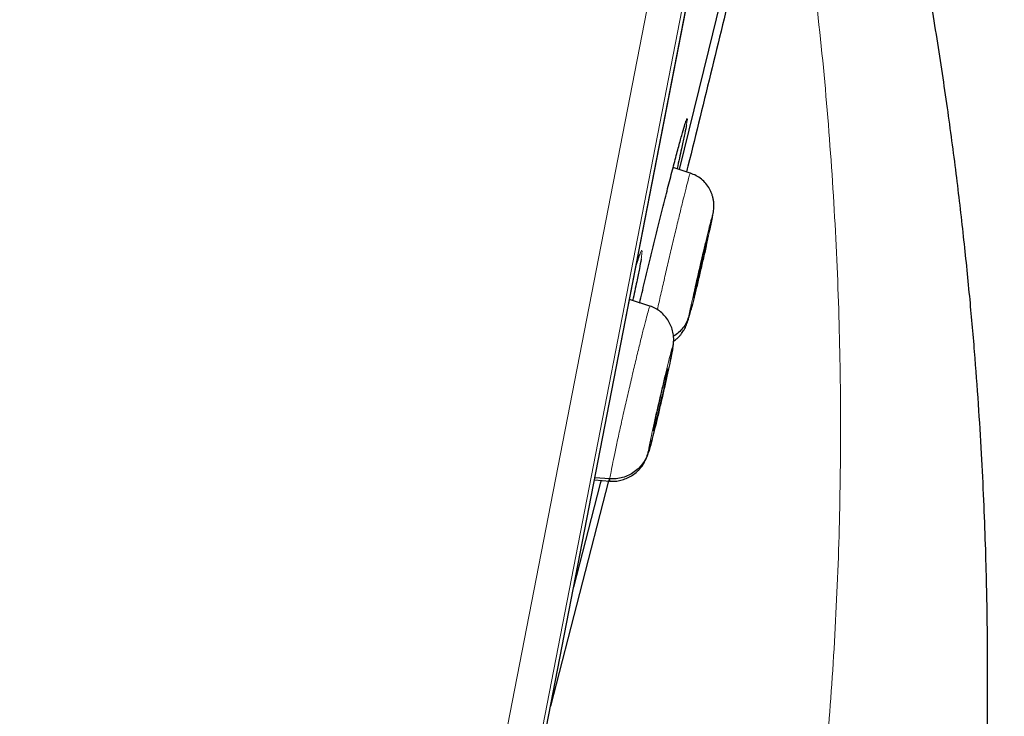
# Model space of a CAD drawing. Header units: millimetres. Extents: x 8 to 2230, y 12 to 2204.
# Tile 153 of 162: x 1616 to 1630, y 1835 to 1845. Entities that reach past the tile are written whole.
import ezdxf

# ---------------------------------------------------------------- set-up
doc = ezdxf.new("R2010")
doc.units = ezdxf.units.MM

msp = doc.modelspace()

# ---------------------------------------------------------------- linework, layer by layer
at = {"color": 252, "linetype": 'Continuous', "lineweight": 0}
for p, q in [((1621.121, 1826.523), (1639.053, 1918.778)), ((1639.446, 1918.228), (1621.69, 1826.885)), ((1621.884, 1827.603), (1639.356, 1917.491))]:
    msp.add_line(p, q, dxfattribs=at)
at = {"color": 7, "linetype": 'Continuous', "lineweight": 30}
for p, q in [((1621.891, 1827.637), (1639.35, 1917.456)), ((1625.335, 1842.709), (1625.091, 1842.789)), ((1625.58, 1841.794), (1625.575, 1841.796)), ((1625.584, 1841.819), (1625.58, 1841.794)), ((1624.568, 1841.408), (1624.57, 1841.414)), ((1624.762, 1840.822), (1624.473, 1840.916)), ((1624.761, 1840.816), (1624.764, 1840.822)), ((1625.086, 1840.231), (1625.091, 1840.268)), ((1625.015, 1839.93), (1625.01, 1839.931)), ((1625.016, 1839.941), (1625.015, 1839.93)), ((1624.177, 1838.345), (1623.352, 1835.149)), ((1623.976, 1838.359), (1624.193, 1838.344)), ((1624.193, 1838.374), (1623.982, 1838.39)), ((1624.184, 1838.375), (1624.179, 1838.353)), ((1624.195, 1838.35), (1624.191, 1838.344))]:
    msp.add_line(p, q, dxfattribs=at)
at = {"color": 7, "linetype": 'Continuous', "lineweight": 30, "flags": 128}
for points in [[(1625.867, 1845.579), (1625.593, 1844.454), (1625.177, 1842.761)], [(1624.069, 1838.352), (1624.058, 1838.309), (1623.68, 1836.837)]]:
    msp.add_lwpolyline(points, dxfattribs=at)
at = {"color": 252, "linetype": 'Continuous', "lineweight": 0}
for points, knots in [([(1628.862, 1920.944), (1628.858, 1920.921), (1628.849, 1920.877), (1628.779, 1920.516), (1628.667, 1919.941), (1628.511, 1919.136), (1628.311, 1918.108), (1628.069, 1916.862), (1627.785, 1915.405), (1627.462, 1913.743), (1627.101, 1911.885), (1626.704, 1909.841), (1626.272, 1907.62), (1625.808, 1905.234), (1625.315, 1902.694), (1624.794, 1900.014), (1624.248, 1897.207), (1623.68, 1894.286), (1623.094, 1891.267), (1622.49, 1888.165), (1621.874, 1884.995), (1621.248, 1881.773), (1620.615, 1878.515), (1619.978, 1875.238), (1619.34, 1871.957), (1618.705, 1868.691), (1618.076, 1865.454), (1617.456, 1862.263), (1616.847, 1859.134), (1616.254, 1856.083), (1615.679, 1853.124), (1615.125, 1850.274), (1614.595, 1847.546), (1614.091, 1844.953), (1613.616, 1842.51), (1613.172, 1840.227), (1612.762, 1838.117), (1612.388, 1836.19), (1612.05, 1834.455), (1611.753, 1832.925), (1611.493, 1831.589), (1611.356, 1830.881), (1611.287, 1830.527)], [0, 0, 0, 0, 0.025, 0.05, 0.075, 0.1, 0.125, 0.15, 0.175, 0.2, 0.225, 0.25, 0.275, 0.3, 0.325, 0.35, 0.375, 0.4, 0.425, 0.45, 0.475, 0.5, 0.525, 0.55, 0.575, 0.6, 0.625, 0.65, 0.675, 0.7, 0.725, 0.75, 0.775, 0.8, 0.825, 0.85, 0.875, 0.9, 0.925, 0.95, 0.975, 1, 1, 1, 1]), ([(1609.83, 1831.417), (1609.868, 1831.613), (1609.945, 1832.007), (1610.076, 1832.68), (1610.218, 1833.411), (1610.373, 1834.207), (1610.539, 1835.059), (1610.715, 1835.965), (1610.9, 1836.922), (1611.097, 1837.935), (1611.306, 1839.009), (1611.526, 1840.144), (1611.758, 1841.339), (1612.001, 1842.585), (1612.252, 1843.88), (1612.512, 1845.215), (1612.778, 1846.586), (1613.051, 1847.991), (1613.332, 1849.435), (1613.622, 1850.925), (1613.92, 1852.461), (1614.227, 1854.039), (1614.54, 1855.65), (1614.859, 1857.291), (1615.182, 1858.95), (1615.507, 1860.623), (1615.834, 1862.307), (1616.166, 1864.011), (1616.502, 1865.742), (1616.843, 1867.498), (1617.189, 1869.276), (1617.536, 1871.062), (1617.884, 1872.854), (1618.231, 1874.637), (1618.575, 1876.409), (1618.917, 1878.166), (1619.257, 1879.916), (1619.597, 1881.667), (1619.937, 1883.415), (1620.276, 1885.159), (1620.612, 1886.884), (1620.943, 1888.589), (1621.268, 1890.262), (1621.587, 1891.9), (1621.898, 1893.502), (1622.204, 1895.076), (1622.506, 1896.629), (1622.803, 1898.158), (1623.095, 1899.66), (1623.379, 1901.122), (1623.656, 1902.543), (1623.922, 1903.912), (1624.177, 1905.227), (1624.422, 1906.488), (1624.658, 1907.701), (1624.886, 1908.871), (1625.104, 1909.996), (1625.313, 1911.072), (1625.512, 1912.092), (1625.698, 1913.053), (1625.872, 1913.948), (1626.033, 1914.776), (1626.182, 1915.539), (1626.318, 1916.24), (1626.442, 1916.881), (1626.555, 1917.459), (1626.655, 1917.972), (1626.741, 1918.419), (1626.815, 1918.797), (1626.875, 1919.105), (1626.921, 1919.343), (1626.954, 1919.512), (1626.975, 1919.618), (1626.977, 1919.632), (1626.978, 1919.638)], [0, 0, 0, 0, 0.013945, 0.02789, 0.041835, 0.055781, 0.069728, 0.083426, 0.097126, 0.110826, 0.124528, 0.138481, 0.152437, 0.166395, 0.180356, 0.194319, 0.208035, 0.221754, 0.235476, 0.249202, 0.263181, 0.277165, 0.291153, 0.305146, 0.319147, 0.332905, 0.346672, 0.360448, 0.374234, 0.388281, 0.402337, 0.416398, 0.430461, 0.444524, 0.458331, 0.472132, 0.485923, 0.499702, 0.513718, 0.527724, 0.541722, 0.555714, 0.569704, 0.583443, 0.597184, 0.610928, 0.624677, 0.638684, 0.652696, 0.666713, 0.680732, 0.694752, 0.708523, 0.722296, 0.73607, 0.749845, 0.763872, 0.777899, 0.791927, 0.805955, 0.819984, 0.833763, 0.847543, 0.861323, 0.875104, 0.88909, 0.903078, 0.917066, 0.931055, 0.945045, 0.958784, 0.972523, 0.986262, 1, 1, 1, 1]), ([(1626.963, 1846.426), (1627.032, 1845.888), (1627.17, 1844.814), (1627.316, 1843.199), (1627.416, 1841.585), (1627.467, 1839.975), (1627.469, 1838.367), (1627.423, 1836.763), (1627.331, 1835.208), (1627.198, 1833.703), (1627.028, 1832.248), (1626.819, 1830.801), (1626.57, 1829.364), (1626.283, 1827.936), (1626.059, 1826.993), (1625.948, 1826.521)], [0, 0, 0, 0, 0.080764, 0.161424, 0.241856, 0.322077, 0.402157, 0.482161, 0.562137, 0.635392, 0.708543, 0.781568, 0.854507, 0.92733, 1, 1, 1, 1]), ([(1625.274, 1843.444), (1625.277, 1843.453), (1625.288, 1843.488), (1625.294, 1843.493), (1625.294, 1843.467), (1625.283, 1843.41), (1625.279, 1843.385)], [0, 0, 0, 0, 0.114625, 0.431729, 0.74842, 1, 1, 1, 1]), ([(1624.868, 1840.774), (1624.884, 1840.844), (1624.915, 1840.983), (1624.969, 1841.218), (1625.025, 1841.461), (1625.082, 1841.705), (1625.138, 1841.938), (1625.19, 1842.155), (1625.237, 1842.346), (1625.276, 1842.503), (1625.307, 1842.621), (1625.326, 1842.688), (1625.336, 1842.717), (1625.335, 1842.709), (1625.335, 1842.708)], [0, 0, 0, 0, 0.090383, 0.180977, 0.271496, 0.361966, 0.452556, 0.543145, 0.633616, 0.724134, 0.814728, 0.905335, 0.995973, 1, 1, 1, 1]), ([(1625.315, 1840.687), (1625.321, 1840.717), (1625.333, 1840.776), (1625.364, 1840.918), (1625.402, 1841.089), (1625.446, 1841.28), (1625.492, 1841.479), (1625.538, 1841.671), (1625.579, 1841.844), (1625.614, 1841.985), (1625.64, 1842.085), (1625.655, 1842.137), (1625.659, 1842.141), (1625.652, 1842.101), (1625.648, 1842.081)], [0, 0, 0, 0, 0.083333, 0.166663, 0.249997, 0.333332, 0.416664, 0.499997, 0.583327, 0.666661, 0.749995, 0.83333, 0.916664, 1, 1, 1, 1]), ([(1625.648, 1842.081), (1625.642, 1842.051), (1625.63, 1841.992), (1625.601, 1841.857), (1625.576, 1841.747), (1625.564, 1841.695)], [0, 0, 0, 0, 0.3461195, 0.6922297, 1, 1, 1, 1]), ([(1624.57, 1841.414), (1624.574, 1841.428), (1624.589, 1841.474), (1624.612, 1841.543), (1624.636, 1841.605), (1624.65, 1841.621), (1624.652, 1841.587), (1624.642, 1841.521), (1624.637, 1841.488)], [0, 0, 0, 0, 0.057198, 0.192072, 0.394229, 0.596384, 0.798193, 1, 1, 1, 1]), ([(1624.193, 1838.374), (1624.196, 1838.397), (1624.204, 1838.443), (1624.228, 1838.569), (1624.262, 1838.731), (1624.304, 1838.925), (1624.352, 1839.145), (1624.405, 1839.382), (1624.461, 1839.626), (1624.518, 1839.868), (1624.573, 1840.1), (1624.624, 1840.312), (1624.67, 1840.496), (1624.709, 1840.645), (1624.738, 1840.751), (1624.756, 1840.81), (1624.759, 1840.814), (1624.761, 1840.816)], [0, 0, 0, 0, 0.0691226, 0.1381513, 0.2072099, 0.2762435, 0.3452683, 0.4142343, 0.4831629, 0.5521831, 0.621205, 0.6901368, 0.7591037, 0.8281282, 0.8971619, 0.9662193, 1, 1, 1, 1]), ([(1625.343, 1840.766), (1625.336, 1840.739), (1625.32, 1840.676), (1625.307, 1840.632), (1625.303, 1840.627), (1625.311, 1840.667), (1625.315, 1840.687)], [0, 0, 0, 0, 0.2011277, 0.4674171, 0.7337082, 1, 1, 1, 1]), ([(1624.74, 1838.766), (1624.744, 1838.785), (1624.75, 1838.825), (1624.774, 1838.944), (1624.807, 1839.097), (1624.847, 1839.279), (1624.892, 1839.475), (1624.938, 1839.673), (1624.982, 1839.858), (1625.022, 1840.019), (1625.054, 1840.145), (1625.077, 1840.226), (1625.089, 1840.261), (1625.087, 1840.241), (1625.086, 1840.231)], [0, 0, 0, 0, 0.083335, 0.16667, 0.250005, 0.333341, 0.416668, 0.500001, 0.583332, 0.666663, 0.749997, 0.833331, 0.916665, 1, 1, 1, 1]), ([(1624.191, 1838.344), (1624.191, 1838.343), (1624.187, 1838.336), (1624.19, 1838.356), (1624.193, 1838.374)], [0, 0, 0, 0, 0.13136, 1, 1, 1, 1])]:
    msp.add_open_spline(points, degree=3, knots=knots, dxfattribs=at)
at = {"color": 7, "linetype": 'Continuous', "lineweight": 30}
for points, knots in [([(1628.608, 1825.242), (1628.657, 1825.516), (1628.762, 1826.094), (1628.901, 1826.964), (1629.027, 1827.838), (1629.134, 1828.67), (1629.224, 1829.454), (1629.299, 1830.193), (1629.36, 1830.884), (1629.41, 1831.534), (1629.449, 1832.142), (1629.48, 1832.707), (1629.504, 1833.23), (1629.522, 1833.711), (1629.534, 1834.122), (1629.541, 1834.469), (1629.546, 1834.767), (1629.55, 1835.066), (1629.552, 1835.419), (1629.552, 1835.84), (1629.547, 1836.335), (1629.538, 1836.875), (1629.522, 1837.459), (1629.498, 1838.082), (1629.465, 1838.746), (1629.422, 1839.448), (1629.367, 1840.193), (1629.297, 1840.986), (1629.211, 1841.827), (1629.107, 1842.717), (1628.982, 1843.651), (1628.835, 1844.628), (1628.663, 1845.646), (1628.466, 1846.704), (1628.315, 1847.421), (1628.238, 1847.786)], [0, 0, 0, 0, 0.036829, 0.077729, 0.116686, 0.153693, 0.188745, 0.221266, 0.251895, 0.280641, 0.307509, 0.332495, 0.355597, 0.376814, 0.396145, 0.41001, 0.422714, 0.43554, 0.449535, 0.469408, 0.491237, 0.515019, 0.540756, 0.568446, 0.597545, 0.628533, 0.661413, 0.696192, 0.733646, 0.773097, 0.814556, 0.858005, 0.903418, 0.950762, 1, 1, 1, 1]), ([(1625.981, 1845.596), (1625.757, 1844.667), (1625.527, 1843.71), (1625.288, 1842.755), (1625.281, 1842.727)], [0, 0, 0, 0, 0.970848, 1, 1, 1, 1]), ([(1624.616, 1840.869), (1624.617, 1840.87), (1624.638, 1840.963), (1624.687, 1841.165), (1624.76, 1841.471), (1624.837, 1841.784), (1624.914, 1842.093), (1624.988, 1842.389), (1625.058, 1842.664), (1625.123, 1842.91), (1625.179, 1843.12), (1625.225, 1843.286), (1625.257, 1843.398), (1625.269, 1843.431), (1625.274, 1843.444)], [0, 0, 0, 0, 0.001346, 0.095054, 0.188763, 0.282595, 0.376427, 0.470361, 0.564296, 0.658268, 0.752239, 0.846167, 0.940093, 1, 1, 1, 1]), ([(1625.279, 1843.385), (1625.278, 1843.379), (1625.272, 1843.346), (1625.25, 1843.237), (1625.217, 1843.083), (1625.181, 1842.921), (1625.159, 1842.827), (1625.147, 1842.772), (1625.146, 1842.771)], [0, 0, 0, 0, 0.059461, 0.348413, 0.637367, 0.81725, 0.997134, 1, 1, 1, 1]), ([(1625.27, 1843.431), (1625.271, 1843.436), (1625.274, 1843.444), (1625.274, 1843.445), (1625.274, 1843.445)], [0, 0, 0, 0, 0.626413, 1, 1, 1, 1]), ([(1625.652, 1842.097), (1625.657, 1842.125), (1625.666, 1842.181), (1625.67, 1842.251), (1625.667, 1842.309), (1625.658, 1842.358), (1625.645, 1842.404), (1625.628, 1842.448), (1625.602, 1842.501), (1625.559, 1842.563), (1625.494, 1842.626), (1625.42, 1842.677), (1625.364, 1842.699), (1625.336, 1842.71)], [0, 0, 0, 0, 0.1276604, 0.2514778, 0.3613517, 0.4290662, 0.4847298, 0.5361967, 0.587988, 0.6910773, 0.793579, 0.8965849, 1, 1, 1, 1]), ([(1625.6, 1841.854), (1625.601, 1841.86), (1625.61, 1841.902), (1625.625, 1841.967), (1625.641, 1842.045), (1625.648, 1842.081), (1625.652, 1842.098)], [0, 0, 0, 0, 0.05498, 0.370818, 0.685215, 1, 1, 1, 1]), ([(1625.564, 1841.695), (1625.563, 1841.689), (1625.549, 1841.626), (1625.516, 1841.486), (1625.47, 1841.29), (1625.425, 1841.096), (1625.383, 1840.927), (1625.356, 1840.813), (1625.345, 1840.774), (1625.343, 1840.766)], [0, 0, 0, 0, 0.020685, 0.207414, 0.394142, 0.58086, 0.767585, 0.954309, 1, 1, 1, 1]), ([(1625.58, 1841.794), (1625.577, 1841.782), (1625.572, 1841.757), (1625.56, 1841.7), (1625.545, 1841.632), (1625.527, 1841.555), (1625.509, 1841.472), (1625.488, 1841.386), (1625.468, 1841.3), (1625.448, 1841.217), (1625.43, 1841.14), (1625.413, 1841.072), (1625.4, 1841.017), (1625.389, 1840.976), (1625.382, 1840.95), (1625.378, 1840.94), (1625.378, 1840.946), (1625.381, 1840.964), (1625.383, 1840.974)], [0, 0, 0, 0, 0.062616, 0.1250903, 0.1877443, 0.2504774, 0.3130463, 0.375342, 0.4376045, 0.5000001, 0.5623955, 0.6246574, 0.6869527, 0.7495216, 0.8122551, 0.8749096, 0.9373842, 1, 1, 1, 1]), ([(1625.383, 1840.974), (1625.386, 1840.986), (1625.391, 1841.011), (1625.403, 1841.068), (1625.418, 1841.136), (1625.435, 1841.213), (1625.454, 1841.296), (1625.474, 1841.382), (1625.495, 1841.469), (1625.514, 1841.552), (1625.533, 1841.629), (1625.549, 1841.696), (1625.563, 1841.751), (1625.574, 1841.792), (1625.581, 1841.817), (1625.585, 1841.828), (1625.584, 1841.825), (1625.584, 1841.825)], [0, 0, 0, 0, 0.07113, 0.142099, 0.213273, 0.284536, 0.355613, 0.426379, 0.497107, 0.567987, 0.638866, 0.709594, 0.78036, 0.851436, 0.922699, 0.993872, 1, 1, 1, 1]), ([(1625.566, 1841.702), (1625.57, 1841.723), (1625.58, 1841.766), (1625.588, 1841.803), (1625.592, 1841.821)], [0, 0, 0, 0, 0.507761, 1, 1, 1, 1]), ([(1624.567, 1841.402), (1624.57, 1841.412), (1624.58, 1841.444), (1624.594, 1841.486), (1624.607, 1841.524), (1624.615, 1841.546), (1624.62, 1841.556), (1624.62, 1841.556), (1624.62, 1841.556)], [0, 0, 0, 0, 0.112898, 0.354541, 0.5908, 0.780658, 0.936418, 1, 1, 1, 1]), ([(1624.637, 1841.488), (1624.63, 1841.446), (1624.615, 1841.362), (1624.582, 1841.2), (1624.549, 1841.044), (1624.528, 1840.948), (1624.517, 1840.901)], [0, 0, 0, 0, 0.31264, 0.625279, 0.819742, 1, 1, 1, 1]), ([(1625.093, 1840.268), (1625.095, 1840.285), (1625.099, 1840.318), (1625.1, 1840.361), (1625.097, 1840.407), (1625.088, 1840.467), (1625.066, 1840.537), (1625.028, 1840.614), (1624.978, 1840.684), (1624.916, 1840.744), (1624.845, 1840.794), (1624.792, 1840.815), (1624.765, 1840.825)], [0, 0, 0, 0, 0.097111, 0.185284, 0.255489, 0.314981, 0.429987, 0.544172, 0.657945, 0.771527, 0.885242, 1, 1, 1, 1]), ([(1625.315, 1840.687), (1625.306, 1840.66), (1625.29, 1840.606), (1625.245, 1840.531), (1625.187, 1840.465), (1625.137, 1840.42), (1625.104, 1840.402), (1625.097, 1840.399)], [0, 0, 0, 0, 0.2328499, 0.4672918, 0.7030776, 0.9394086, 1, 1, 1, 1]), ([(1625.099, 1840.328), (1625.108, 1840.334), (1625.128, 1840.348), (1625.157, 1840.374), (1625.187, 1840.405), (1625.22, 1840.445), (1625.253, 1840.495), (1625.284, 1840.56), (1625.299, 1840.611), (1625.308, 1840.638)], [0, 0, 0, 0, 0.066358, 0.143349, 0.223835, 0.317443, 0.49927, 0.729318, 1, 1, 1, 1]), ([(1625.086, 1840.231), (1625.083, 1840.211), (1625.076, 1840.171), (1625.052, 1840.052), (1625.019, 1839.899), (1624.979, 1839.718), (1624.934, 1839.522), (1624.888, 1839.324), (1624.844, 1839.138), (1624.804, 1838.977), (1624.772, 1838.851), (1624.749, 1838.77), (1624.737, 1838.735), (1624.739, 1838.755), (1624.74, 1838.766)], [0, 0, 0, 0, 0.083336, 0.16667, 0.250004, 0.333339, 0.41667, 0.500002, 0.583336, 0.666665, 0.750002, 0.833337, 0.916667, 1, 1, 1, 1]), ([(1625.056, 1840.072), (1625.056, 1840.075), (1625.064, 1840.111), (1625.075, 1840.166), (1625.088, 1840.236), (1625.092, 1840.262), (1625.094, 1840.275)], [0, 0, 0, 0, 0.0261837, 0.349681, 0.6737655, 1, 1, 1, 1]), ([(1624.811, 1839.067), (1624.813, 1839.075), (1624.815, 1839.091), (1624.824, 1839.138), (1624.837, 1839.196), (1624.852, 1839.266), (1624.869, 1839.343), (1624.888, 1839.427), (1624.907, 1839.514), (1624.928, 1839.6), (1624.947, 1839.682), (1624.965, 1839.757), (1624.982, 1839.822), (1624.995, 1839.875), (1625.006, 1839.913), (1625.012, 1839.935), (1625.014, 1839.937), (1625.014, 1839.937)], [0, 0, 0, 0, 0.069045, 0.137936, 0.207026, 0.276202, 0.345194, 0.413883, 0.482535, 0.551336, 0.62014, 0.688799, 0.757494, 0.826488, 0.895663, 0.964752, 1, 1, 1, 1]), ([(1625.015, 1839.93), (1625.014, 1839.921), (1625.011, 1839.905), (1625.002, 1839.859), (1624.99, 1839.8), (1624.975, 1839.731), (1624.958, 1839.653), (1624.939, 1839.569), (1624.919, 1839.482), (1624.899, 1839.396), (1624.879, 1839.314), (1624.861, 1839.239), (1624.845, 1839.174), (1624.831, 1839.122), (1624.82, 1839.083), (1624.816, 1839.069), (1624.814, 1839.062)], [0, 0, 0, 0, 0.071568, 0.142975, 0.214589, 0.286292, 0.357805, 0.429004, 0.500164, 0.571478, 0.642796, 0.713963, 0.785168, 0.856684, 0.928387, 1, 1, 1, 1]), ([(1624.943, 1839.561), (1624.947, 1839.578), (1624.962, 1839.64), (1624.985, 1839.744), (1625.009, 1839.852), (1625.021, 1839.91), (1625.026, 1839.931)], [0, 0, 0, 0, 0.130964, 0.469992, 0.80795, 1, 1, 1, 1]), ([(1624.812, 1839.059), (1624.812, 1839.057), (1624.81, 1839.052), (1624.811, 1839.061), (1624.811, 1839.067)], [0, 0, 0, 0, 0.332044, 1, 1, 1, 1]), ([(1624.19, 1838.34), (1624.217, 1838.34), (1624.271, 1838.338), (1624.352, 1838.353), (1624.428, 1838.378), (1624.502, 1838.416), (1624.555, 1838.455), (1624.597, 1838.493), (1624.627, 1838.525), (1624.66, 1838.567), (1624.692, 1838.619), (1624.728, 1838.703), (1624.76, 1838.803), (1624.783, 1838.895), (1624.792, 1838.933)], [0, 0, 0, 0, 0.068782, 0.138338, 0.208498, 0.277882, 0.348152, 0.382927, 0.420466, 0.467292, 0.562275, 0.682518, 0.869934, 1, 1, 1, 1]), ([(1624.74, 1838.766), (1624.732, 1838.737), (1624.715, 1838.68), (1624.669, 1838.601), (1624.612, 1838.531), (1624.542, 1838.471), (1624.463, 1838.423), (1624.376, 1838.391), (1624.285, 1838.372), (1624.223, 1838.374), (1624.193, 1838.374)], [0, 0, 0, 0, 0.123627, 0.248232, 0.373626, 0.499339, 0.625023, 0.750582, 0.87569, 1, 1, 1, 1])]:
    msp.add_open_spline(points, degree=3, knots=knots, dxfattribs=at)

doc.saveas('drawing.dxf')
